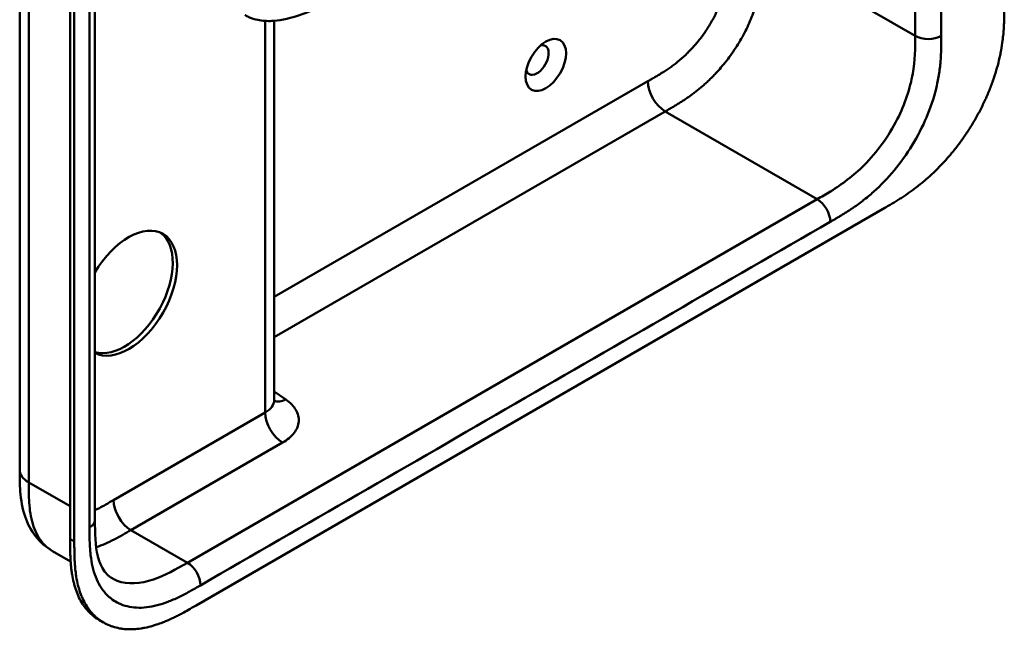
# Model space of a CAD drawing. Header units: millimetres. Extents: x 20 to 833, y 20 to 574.
# Tile 4 of 19: x 365 to 429, y 91 to 130. Entities that reach past the tile are written whole.
import ezdxf

# ---------------------------------------------------------------- set-up
doc = ezdxf.new("R2010")
doc.units = ezdxf.units.MM
doc.header["$LTSCALE"] = 2
doc.layers.add('Sichtbare Kanten(DIN)', color=7, linetype='Continuous', lineweight=50)
doc.layers.add('Sichtbare tangentiale Kanten(DIN)', color=7, linetype='Continuous', lineweight=50)

msp = doc.modelspace()

# ---------------------------------------------------------------- linework, layer by layer
at = {"layer": 'Sichtbare Kanten(DIN)'}
for p, q in [((370.011, 159.62), (370.011, 97.752)), ((368.395, 96.522), (368.395, 159.043)), ((368.669, 158.885), (368.669, 96.363)), ((381.679, 130.253), (381.679, 105.567)), ((376.6, 92.194), (421.425, 118.074)), ((365.114, 101.017), (365.114, 101.017)), ((370.011, 97.752), (370.011, 97.751)), ((368.43, 95.054), (367.248, 95.736)), ((370.578, 91.076), (370.303, 91.235))]:
    msp.add_line(p, q, dxfattribs=at)
msp.add_ellipse((399.358, 127.379), major_axis=(0.93, 1.611), ratio=0.57735, dxfattribs=at)
for centre, major_axis, start_param, end_param in [((398.792, 127.706), (-0.53, -0.918), 5.82728, 9.880683), ((372.205, 112.519), (2.23, 3.862), 3.157559, 7.838015), ((371.922, 112.682), (-2.23, -3.862), 0.134324, 3.078132)]:
    msp.add_ellipse(centre, major_axis=major_axis, ratio=0.57735, start_param=start_param, end_param=end_param, dxfattribs=at)
for points, knots in [([(365.114, 101.017), (365.114, 111.904), (365.114, 122.791), (365.114, 143.413), (365.114, 153.149), (365.114, 162.886)], [0, 0, 0, 0, 10, 10, 18.94314, 18.94314, 18.94314, 18.94314]), ([(426.622, 157.686), (426.622, 157.686), (426.622, 157.685), (426.622, 157.684), (426.622, 157.684), (426.623, 157.683), (426.623, 157.682), (426.623, 157.681), (426.623, 157.68), (426.623, 157.679), (426.624, 157.678), (426.624, 157.675), (426.624, 157.674), (426.625, 157.67), (426.625, 157.668), (426.626, 157.661), (426.627, 157.657), (426.63, 157.643), (426.631, 157.634), (426.637, 157.599), (426.64, 157.575), (426.653, 157.48), (426.659, 157.413), (426.673, 157.146), (426.657, 156.954), (426.542, 156.394), (426.372, 156.035), (425.855, 155.325), (425.484, 154.973), (424.516, 154.235), (423.881, 153.861), (421.688, 152.582), (420.127, 151.675), (413.885, 148.04), (409.204, 145.314), (401.011, 140.543), (397.5, 138.498), (391.356, 134.921), (388.791, 133.349), (385.23, 131.396), (384.319, 130.952), (382.787, 130.45), (382.221, 130.296), (381.339, 130.226), (381.025, 130.234), (380.562, 130.312), (380.404, 130.352), (380.172, 130.433), (380.094, 130.464), (379.979, 130.517), (379.94, 130.536), (379.882, 130.566), (379.863, 130.577), (379.833, 130.593), (379.823, 130.599), (379.807, 130.608), (379.801, 130.611), (379.793, 130.616), (379.79, 130.617), (379.786, 130.62), (379.785, 130.621), (379.782, 130.622), (379.78, 130.623), (379.779, 130.624)], [0, 0, 0, 0, 0.000812, 0.000812, 0.001159, 0.001159, 0.001709, 0.001709, 0.00226, 0.00226, 0.00297, 0.00297, 0.004051, 0.004051, 0.005946, 0.005946, 0.009784, 0.009784, 0.018899, 0.018899, 0.044942, 0.044942, 0.123041, 0.123041, 0.357876, 0.357876, 0.819393, 0.819393, 1.341428, 1.341428, 2.016287, 2.016287, 3.678544, 3.678544, 8.665313, 8.665313, 12.40539, 12.40539, 15.210451, 15.210451, 16.085372, 16.085372, 16.55485, 16.55485, 16.809473, 16.809473, 16.944798, 16.944798, 17.014076, 17.014076, 17.049094, 17.049094, 17.066817, 17.066817, 17.075861, 17.075861, 17.080537, 17.080537, 17.082986, 17.082986, 17.084274, 17.084274, 17.085621, 17.085621, 17.085621, 17.085621]), ([(421.425, 118.074), (421.542, 118.142), (421.828, 118.308), (422.203, 118.535), (422.635, 118.812), (422.983, 119.048), (423.418, 119.365), (423.767, 119.638), (424.2, 120.004), (424.544, 120.318), (424.968, 120.734), (425.301, 121.088), (425.708, 121.552), (426.024, 121.941), (426.405, 122.446), (426.697, 122.865), (427.045, 123.403), (427.307, 123.843), (427.614, 124.402), (427.841, 124.855), (428.101, 125.425), (428.289, 125.882), (428.498, 126.451), (428.644, 126.903), (428.8, 127.462), (428.904, 127.902), (429.009, 128.441), (429.074, 128.864), (429.133, 129.379), (429.164, 129.781), (429.187, 130.272), (429.198, 130.751), (429.198, 131.124), (429.198, 131.31)], [0.0130421, 0.0130421, 0.0130421, 0.0130421, 0.0416672, 0.0833338, 0.1041671, 0.1458338, 0.1666671, 0.2083337, 0.2291671, 0.2708337, 0.291667, 0.3333337, 0.354167, 0.3958336, 0.416667, 0.4583336, 0.4791669, 0.5208336, 0.5416669, 0.5833336, 0.6041669, 0.6458335, 0.6666668, 0.7083335, 0.7291668, 0.7708335, 0.7916668, 0.8333334, 0.8541667, 0.8958334, 0.9166667, 0.9583334, 0.9999958, 0.9999958, 0.9999958, 0.9999958]), ([(381.679, 105.567), (381.679, 105.494), (381.705, 105.431), (381.708, 105.425), (381.708, 105.425), (381.708, 105.425)], [0, 0, 0, 0, 0.2297393, 0.2297393, 0.2417181, 0.2417181, 0.2417181, 0.2417181]), ([(367.248, 95.736), (366.825, 95.981), (366.447, 96.313), (365.851, 97.078), (365.625, 97.516), (365.287, 98.499), (365.193, 99.059), (365.115, 100.088), (365.114, 100.562), (365.114, 101.017)], [0, 0, 0, 0, 0.43777, 0.43777, 0.869336, 0.869336, 1.36639, 1.36639, 1.78514, 1.78514, 1.78514, 1.78514]), ([(370.011, 97.751), (370.011, 96.889), (370.037, 96.049), (370.272, 95.103), (370.375, 94.84), (370.674, 94.305), (370.887, 94.096), (371.127, 93.958)], [0, 0, 0, 0, 0.793105, 0.793105, 1.173513, 1.173513, 1.750739, 1.750739, 1.750739, 1.750739]), ([(370.303, 91.235), (370.242, 91.27), (370.061, 91.383), (369.833, 91.561), (369.569, 91.817), (369.375, 92.046), (369.157, 92.364), (369.003, 92.642), (368.836, 93.017), (368.723, 93.338), (368.607, 93.763), (368.535, 94.118), (368.476, 94.534), (368.447, 94.818), (368.425, 95.106), (368.415, 95.299), (368.405, 95.543), (368.4, 95.739), (368.397, 95.984), (368.395, 96.229), (368.395, 96.424), (368.395, 96.522)], [-0.4787048, -0.4787048, -0.4787048, -0.4787048, -0.4583375, -0.4166713, -0.3958382, -0.354172, -0.3333389, -0.2916727, -0.2708396, -0.2291735, -0.2083404, -0.1666742, -0.1458411, -0.1145915, -0.1041749, -0.0833418, -0.0729253, -0.0520922, -0.0416756, -0.0208425, -0.0000095, -0.0000095, -0.0000095, -0.0000095]), ([(368.669, 96.363), (368.669, 96.266), (368.669, 96.07), (368.671, 95.825), (368.675, 95.58), (368.679, 95.384), (368.689, 95.141), (368.7, 94.947), (368.721, 94.659), (368.75, 94.376), (368.81, 93.96), (368.882, 93.604), (368.997, 93.18), (369.11, 92.859), (369.277, 92.484), (369.432, 92.206), (369.65, 91.888), (369.843, 91.658), (370.108, 91.403), (370.336, 91.224), (370.642, 91.034), (370.901, 90.908), (371.243, 90.784), (371.529, 90.711), (371.901, 90.654), (372.209, 90.635), (372.605, 90.644), (372.931, 90.677), (373.346, 90.75), (373.683, 90.834), (374.067, 90.953), (374.325, 91.046), (374.583, 91.15), (374.756, 91.223), (374.972, 91.321), (375.145, 91.403), (375.36, 91.509), (375.533, 91.598), (375.791, 91.736), (376.134, 91.925), (376.431, 92.097), (376.6, 92.194)], [0.0000095, 0.0000095, 0.0000095, 0.0000095, 0.0208425, 0.0416756, 0.0520922, 0.0729253, 0.0833418, 0.1041749, 0.1145915, 0.1458411, 0.1666742, 0.2083404, 0.2291735, 0.2708396, 0.2916727, 0.3333389, 0.354172, 0.3958382, 0.4166713, 0.4583375, 0.4791706, 0.5208368, 0.5416698, 0.583336, 0.6041691, 0.6458353, 0.6666684, 0.7083346, 0.7291677, 0.7708339, 0.7916669, 0.8229166, 0.8333331, 0.8541662, 0.8645828, 0.8854159, 0.8958324, 0.9166655, 0.927082, 0.9583317, 0.9999979, 0.9999979, 0.9999979, 0.9999979])]:
    msp.add_open_spline(points, degree=3, knots=knots, dxfattribs=at)
at = {"layer": 'Sichtbare tangentiale Kanten(DIN)'}
for p, q in [((423.399, 153.58), (423.399, 129.268)), ((413.5, 134.984), (423.399, 129.268)), ((381.093, 104.75), (381.093, 130.243)), ((381.679, 112.273), (406, 126.315)), ((381.679, 109.661), (407.125, 124.352)), ((407.125, 124.352), (407.131, 124.355)), ((407.125, 124.352), (417.025, 118.636)), ((417.025, 118.636), (376.034, 94.97)), ((382.437, 105.596), (381.679, 106.118)), ((371.225, 99.053), (381.093, 104.75)), ((372.357, 97.093), (382.225, 102.79)), ((365.699, 100.201), (368.395, 98.645)), ((376.034, 94.97), (372.357, 97.093)), ((368.669, 96.363), (368.395, 96.522))]:
    msp.add_line(p, q, dxfattribs=at)
for points, degree in [([(365.699, 162.069), (365.699, 131.135), (365.699, 100.201)], 2), ([(369.659, 159.13), (369.659, 138.507), (369.659, 117.884), (369.659, 97.262)], 3), ([(425.096, 129.268), (425.096, 137.738), (425.096, 146.208), (425.096, 154.678)], 3), ([(407.131, 124.355), (409.234, 125.57), (411.262, 126.744), (413.5, 130.48), (413.5, 132.69), (413.5, 134.984)], 5), ([(425.096, 129.268), (424.628, 128.998), (423.868, 128.998), (423.399, 129.268)], 3), ([(406, 126.315), (406, 125.593), (406.506, 124.716), (407.131, 124.355)], 3), ([(417.025, 118.636), (417.493, 118.366), (417.873, 117.708), (417.873, 117.167)], 3), ([(376.883, 93.501), (390.546, 101.389), (404.21, 109.278), (417.873, 117.167)], 3), ([(381.093, 104.75), (381.482, 104.975), (381.679, 105.27), (381.679, 105.567)], 3), ([(382.437, 105.596), (382.153, 105.459), (381.892, 105.435), (381.685, 105.507)], 3), ([(382.225, 102.79), (381.6, 103.151), (381.093, 104.029), (381.093, 104.75)], 3), ([(365.699, 100.201), (365.309, 100.426), (365.114, 100.722), (365.114, 101.017)], 3), ([(371.225, 99.053), (371.225, 98.331), (371.732, 97.454), (372.357, 97.093)], 3), ([(370.011, 97.751), (370.011, 97.574), (369.894, 97.397), (369.659, 97.262)], 3), ([(376.034, 94.97), (376.503, 94.7), (376.883, 94.042), (376.883, 93.501)], 3)]:
    msp.add_open_spline(points, degree=degree, dxfattribs=at)
for points, knots in [([(406, 126.315), (406.066, 126.353), (406.132, 126.391), (406.198, 126.43), (406.219, 126.442), (406.241, 126.454), (406.262, 126.467), (406.283, 126.479), (406.305, 126.492), (406.326, 126.504), (406.369, 126.529), (406.411, 126.554), (406.454, 126.579), (406.475, 126.592), (406.497, 126.604), (406.518, 126.617), (406.561, 126.643), (406.604, 126.668), (406.647, 126.694), (406.669, 126.707), (406.69, 126.721), (406.712, 126.734), (406.817, 126.798), (406.926, 126.866), (407.034, 126.936), (407.036, 126.937), (407.038, 126.938), (407.04, 126.94), (407.215, 127.052), (407.381, 127.165), (407.548, 127.287), (407.551, 127.289), (407.554, 127.291), (407.556, 127.293), (407.726, 127.416), (407.893, 127.546), (408.06, 127.685), (408.061, 127.687), (408.063, 127.688), (408.064, 127.689), (408.233, 127.831), (408.402, 127.983), (408.565, 128.142), (408.566, 128.143), (408.567, 128.144), (408.568, 128.145), (408.734, 128.306), (408.898, 128.479), (409.056, 128.66), (409.213, 128.84), (409.367, 129.03), (409.514, 129.227), (409.661, 129.425), (409.801, 129.63), (409.933, 129.841), (410.066, 130.053), (410.191, 130.273), (410.306, 130.495), (410.42, 130.716), (410.525, 130.942), (410.618, 131.168), (410.711, 131.393), (410.794, 131.622), (410.864, 131.847), (410.934, 132.069), (410.993, 132.294), (411.04, 132.513), (411.041, 132.515), (411.041, 132.516), (411.041, 132.518), (411.088, 132.733), (411.125, 132.946), (411.152, 133.155), (411.153, 133.159), (411.153, 133.162), (411.153, 133.165), (411.181, 133.373), (411.199, 133.576), (411.212, 133.784), (411.212, 133.787), (411.212, 133.789), (411.213, 133.792), (411.219, 133.895), (411.223, 133.993), (411.227, 134.094), (411.23, 134.197), (411.233, 134.299), (411.234, 134.4), (411.237, 134.596), (411.237, 134.79), (411.237, 134.984)], [0, 0, 0, 0, 0.070218, 0.070218, 0.070218, 0.092832, 0.092832, 0.092832, 0.115446, 0.115446, 0.115446, 0.160675, 0.160675, 0.160675, 0.183289, 0.183289, 0.183289, 0.228941, 0.228941, 0.228941, 0.251767, 0.251767, 0.251767, 0.363762, 0.363762, 0.363762, 0.365897, 0.365897, 0.365897, 0.545781, 0.545781, 0.545781, 0.548566, 0.548566, 0.548566, 0.730533, 0.730533, 0.730533, 0.732167, 0.732167, 0.732167, 0.917085, 0.917085, 0.917085, 0.918159, 0.918159, 0.918159, 1.105341, 1.105341, 1.105341, 1.292583, 1.292583, 1.292583, 1.479843, 1.479843, 1.479843, 1.668316, 1.668316, 1.668316, 1.856049, 1.856049, 1.856049, 2.04267, 2.04267, 2.04267, 2.22752, 2.22752, 2.22752, 2.228844, 2.228844, 2.228844, 2.410408, 2.410408, 2.410408, 2.413125, 2.413125, 2.413125, 2.593238, 2.593238, 2.593238, 2.595429, 2.595429, 2.595429, 2.684558, 2.684558, 2.684558, 2.776286, 2.776286, 2.776286, 2.954074, 2.954074, 2.954074, 2.954074]), ([(423.399, 129.268), (423.399, 128.477), (423.386, 127.665), (423.238, 126.815), (423.07, 125.854), (422.736, 124.835), (422.234, 123.847), (421.672, 122.74), (420.911, 121.697), (420.071, 120.856), (419.38, 120.164), (418.64, 119.613), (417.888, 119.147), (417.601, 118.969), (417.312, 118.803), (417.025, 118.636)], [-3.587895, -3.587895, -3.587895, -3.587895, -2.845409, -2.845409, -2.845409, -2.006875, -2.006875, -2.006875, -1.066961, -1.066961, -1.066961, -0.294358, -0.294358, -0.294358, 0, 0, 0, 0]), ([(417.873, 117.167), (417.934, 117.202), (417.995, 117.237), (418.056, 117.272), (418.113, 117.305), (418.17, 117.339), (418.227, 117.372), (418.256, 117.389), (418.284, 117.405), (418.313, 117.422), (418.396, 117.471), (418.48, 117.521), (418.569, 117.575), (418.571, 117.576), (418.574, 117.578), (418.576, 117.579), (418.827, 117.731), (419.052, 117.873), (419.281, 118.027), (419.285, 118.03), (419.289, 118.033), (419.293, 118.036), (419.525, 118.192), (419.76, 118.361), (419.992, 118.541), (419.995, 118.542), (419.997, 118.544), (419.999, 118.546), (420.233, 118.727), (420.465, 118.92), (420.694, 119.125), (420.696, 119.126), (420.698, 119.128), (420.7, 119.13), (421.162, 119.544), (421.613, 120.012), (422.03, 120.513), (422.45, 121.019), (422.85, 121.576), (423.202, 122.154), (423.556, 122.732), (423.874, 123.35), (424.132, 123.962), (424.39, 124.571), (424.601, 125.203), (424.752, 125.814), (424.752, 125.816), (424.752, 125.817), (424.753, 125.819), (424.827, 126.122), (424.888, 126.425), (424.936, 126.721), (424.937, 126.724), (424.937, 126.726), (424.938, 126.729), (424.985, 127.024), (425.02, 127.316), (425.044, 127.598), (425.045, 127.603), (425.045, 127.608), (425.045, 127.613), (425.069, 127.89), (425.082, 128.161), (425.089, 128.448), (425.089, 128.453), (425.09, 128.457), (425.09, 128.462), (425.096, 128.741), (425.096, 129.005), (425.096, 129.268)], [79.050735, 79.050735, 79.050735, 79.050735, 79.115326, 79.115326, 79.115326, 79.175852, 79.175852, 79.175852, 79.206115, 79.206115, 79.206115, 79.29477, 79.29477, 79.29477, 79.296904, 79.296904, 79.296904, 79.544256, 79.544256, 79.544256, 79.548758, 79.548758, 79.548758, 79.800076, 79.800076, 79.800076, 79.802526, 79.802526, 79.802526, 80.054962, 80.054962, 80.054962, 80.056924, 80.056924, 80.056924, 80.565665, 80.565665, 80.565665, 81.078223, 81.078223, 81.078223, 81.591387, 81.591387, 81.591387, 82.102645, 82.102645, 82.102645, 82.103787, 82.103787, 82.103787, 82.357518, 82.357518, 82.357518, 82.35964, 82.35964, 82.35964, 82.612159, 82.612159, 82.612159, 82.616454, 82.616454, 82.616454, 82.864896, 82.864896, 82.864896, 82.868708, 82.868708, 82.868708, 83.11068, 83.11068, 83.11068, 83.11068]), ([(382.225, 102.79), (382.54, 102.972), (382.797, 103.189), (382.975, 103.423), (383.153, 103.656), (383.256, 103.914), (383.276, 104.169), (383.295, 104.425), (383.231, 104.687), (383.089, 104.929), (382.947, 105.17), (382.723, 105.399), (382.437, 105.596)], [0, 0, 0, 0, 0.25, 0.25, 0.25, 0.5, 0.5, 0.5, 0.75, 0.75, 0.75, 1, 1, 1, 1]), ([(365.699, 100.201), (365.699, 99.996), (365.699, 99.785), (365.703, 99.575), (365.707, 99.341), (365.715, 99.11), (365.731, 98.885), (365.748, 98.641), (365.773, 98.405), (365.81, 98.178), (365.849, 97.941), (365.899, 97.714), (365.965, 97.494), (366.032, 97.274), (366.114, 97.064), (366.211, 96.87), (366.309, 96.676), (366.423, 96.497), (366.552, 96.337), (366.68, 96.178), (366.823, 96.037), (366.98, 95.916), (367.065, 95.85), (367.155, 95.79), (367.248, 95.736)], [0, 0, 0, 0, 0.200333, 0.200333, 0.200333, 0.423418, 0.423418, 0.423418, 0.666166, 0.666166, 0.666166, 0.918702, 0.918702, 0.918702, 1.172126, 1.172126, 1.172126, 1.426817, 1.426817, 1.426817, 1.680705, 1.680705, 1.680705, 1.818494, 1.818494, 1.818494, 1.818494]), ([(370.011, 98.389), (370.069, 98.417), (370.128, 98.447), (370.188, 98.477), (370.19, 98.478), (370.192, 98.479), (370.194, 98.48), (370.281, 98.524), (370.364, 98.568), (370.449, 98.614), (370.537, 98.662), (370.624, 98.71), (370.711, 98.759), (370.883, 98.855), (371.054, 98.954), (371.225, 99.053)], [2.5295232, 2.5295232, 2.5295232, 2.5295232, 2.5912707, 2.5912707, 2.5912707, 2.5934316, 2.5934316, 2.5934316, 2.6826872, 2.6826872, 2.6826872, 2.7744645, 2.7744645, 2.7744645, 2.9560325, 2.9560325, 2.9560325, 2.9560325]), ([(369.659, 97.262), (369.659, 97.223), (369.659, 97.184), (369.659, 97.112), (369.659, 97.079), (369.66, 97.014), (369.66, 96.982), (369.66, 96.786), (369.662, 96.624), (369.666, 96.463)], [60.4984537, 60.4984537, 60.4984537, 60.4984537, 60.5342773, 60.5342773, 60.5642722, 60.5642722, 60.5942671, 60.5942671, 60.7442414, 60.7442414, 60.7442414, 60.7442414]), ([(370.091, 95.986), (370.281, 96.048), (370.472, 96.121), (370.862, 96.289), (371.06, 96.383), (371.448, 96.581), (371.637, 96.684), (372.003, 96.889), (372.181, 96.992), (372.357, 97.093)], [2.8046412, 2.8046412, 2.8046412, 2.8046412, 3.0086633, 3.0086633, 3.2132608, 3.2132608, 3.4049969, 3.4049969, 3.584828, 3.584828, 3.584828, 3.584828]), ([(369.666, 96.463), (369.673, 96.171), (369.687, 95.916), (369.71, 95.665), (369.711, 95.661), (369.711, 95.656), (369.712, 95.652), (369.736, 95.397), (369.771, 95.146), (369.818, 94.906), (369.819, 94.904), (369.819, 94.902), (369.819, 94.9), (369.867, 94.658), (369.929, 94.426), (370.003, 94.209), (370.004, 94.208), (370.004, 94.207), (370.004, 94.206), (370.155, 93.768), (370.366, 93.38), (370.623, 93.068), (370.782, 92.876), (370.963, 92.707), (371.162, 92.566)], [60.744241, 60.744241, 60.744241, 60.744241, 60.992687, 60.992687, 60.992687, 60.996983, 60.996983, 60.996983, 61.249514, 61.249514, 61.249514, 61.251636, 61.251636, 61.251636, 61.505377, 61.505377, 61.505377, 61.506519, 61.506519, 61.506519, 62.017834, 62.017834, 62.017834, 62.33301, 62.33301, 62.33301, 62.33301]), ([(376.034, 94.97), (375.29, 94.541), (374.542, 94.125), (373.829, 93.883), (372.961, 93.589), (372.134, 93.542), (371.46, 93.799), (371.344, 93.844), (371.233, 93.897), (371.128, 93.958)], [-3.587894, -3.587894, -3.587894, -3.587894, -2.826588, -2.826588, -2.826588, -1.899516, -1.899516, -1.899516, -1.740301, -1.740301, -1.740301, -1.740301]), ([(371.162, 92.566), (371.286, 92.477), (371.418, 92.4), (371.553, 92.334), (371.906, 92.165), (372.306, 92.068), (372.726, 92.048), (373.143, 92.027), (373.594, 92.081), (374.056, 92.2), (374.058, 92.2), (374.06, 92.201), (374.061, 92.201), (374.291, 92.261), (374.523, 92.336), (374.757, 92.425), (374.759, 92.426), (374.761, 92.427), (374.763, 92.428), (374.996, 92.517), (375.231, 92.619), (375.463, 92.73), (375.467, 92.732), (375.471, 92.734), (375.475, 92.736), (375.704, 92.846), (375.929, 92.964), (376.174, 93.099), (376.178, 93.101), (376.182, 93.103), (376.186, 93.105), (376.426, 93.237), (376.654, 93.369), (376.883, 93.501)], [62.33301, 62.33301, 62.33301, 62.33301, 62.530517, 62.530517, 62.530517, 63.043494, 63.043494, 63.043494, 63.552237, 63.552237, 63.552237, 63.554207, 63.554207, 63.554207, 63.806635, 63.806635, 63.806635, 63.809067, 63.809067, 63.809067, 64.060403, 64.060403, 64.060403, 64.06491, 64.06491, 64.06491, 64.312256, 64.312256, 64.312256, 64.316327, 64.316327, 64.316327, 64.558412, 64.558412, 64.558412, 64.558412])]:
    msp.add_open_spline(points, degree=3, knots=knots, dxfattribs=at)

doc.saveas('drawing.dxf')
